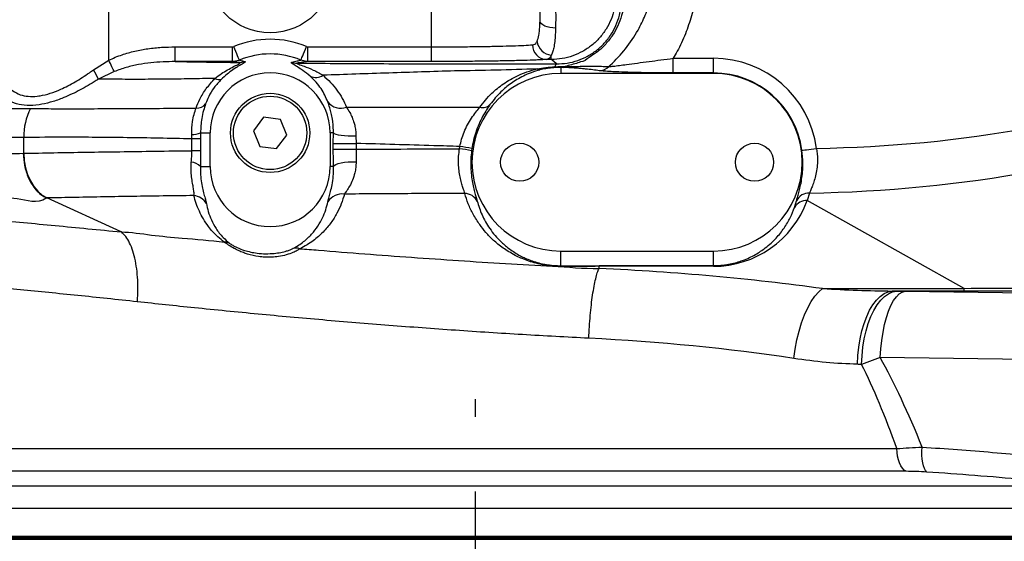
# Model space of a CAD drawing. Extents: x 0 to 8410, y 0 to 5940.
# Tile 14 of 210: x 1105 to 1441, y 2132 to 2310. Entities that reach past the tile are written whole.
import ezdxf

# ---------------------------------------------------------------- set-up
doc = ezdxf.new("R2010")
doc.units = 0
doc.header["$LTSCALE"] = 10
doc.linetypes.add('CENTERX2', pattern=[20.32, 12.7, -2.54, 2.54, -2.54])
doc.layers.get('0').update_dxf_attribs({"linetype": 'CONTINUOUS'})
doc.styles.add('SLDTEXTSTYLE0', font='TXT', dxfattribs={"width": 0.605})
doc.dimstyles.new('SLDDIMSTYLE2', dxfattribs={"dimtxt": 50, "dimasz": 50, "dimexe": 0, "dimexo": 0.0625, "dimgap": 12.5, "dimtad": 1, "dimdec": 0, "dimrnd": 1e-09, "dimzin": 12, "dimtxsty": 'SLDTEXTSTYLE0', "dimsah": 1, "dimcen": 0.09, "dimazin": 3, "dimtfac": 1, "dimtofl": 0, "dimtmove": 0, "dimatfit": 3, "dimtolj": 1, "dimtzin": 12})

# ---------------------------------------------------------------- blocks, each defined once
blk = doc.blocks.new('_D_3')
at = {"color": 7, "linetype": 'CONTINUOUS'}
for p, q in [((5417.89, 2801.35), (5417.89, 442.22)), ((1260.76, 1798.95), (1260.76, 442.22)), ((5417.89, 457.22), (1260.76, 457.22))]:
    blk.add_line(p, q, dxfattribs=at)
for points in [[(1260.76, 457.22), (1310.76, 449.72), (1310.76, 464.72)], [(5417.89, 457.22), (5367.89, 464.72), (5367.89, 449.72)]]:
    blk.add_solid(points, dxfattribs=at)
at = {"color": 7, "linetype": 'CONTINUOUS', "insert": (3262.94, 521.68), "char_height": 50, "attachment_point": 1, "style": 'SLDTEXTSTYLE0'}
blk.add_mtext('4157', dxfattribs=at)

msp = doc.modelspace()

# ---------------------------------------------------------------- linework, layer by layer
at = {"color": 8, "linetype": 'CONTINUOUS'}
for p, q in [((1135.76, 2296.16), (1135.76, 2371.05)), ((1245.76, 2300.68), (1245.76, 2371.05)), ((1282.69, 2309.43), (1282.69, 2371.05)), ((1158.44, 2300.68), (1177.97, 2300.68)), ((1177.97, 2295.68), (1177.97, 2300.68)), ((1203.55, 2295.68), (1203.55, 2300.68)), ((1203.55, 2300.68), (1245.76, 2300.68)), ((1245.76, 2295.68), (1245.76, 2300.68)), ((1286.54, 2296.38), (1286.54, 2297.91)), ((1130.54, 2292.84), (1135.76, 2296.16)), ((1180.08, 2295.37), (1177.97, 2295.68)), ((1245.76, 2295.68), (1203.55, 2295.68)), ((1286.54, 2296.38), (1284.82, 2296.38)), ((1328.07, 2291.79), (1328.07, 2296.78)), ((1328.07, 2296.78), (1341.76, 2296.78)), ((1341.76, 2291.79), (1341.76, 2296.78)), ((1137.65, 2292.25), (1132.28, 2289.71)), ((1289.76, 2293.67), (1289.76, 2291.61)), ((1290.53, 2293.65), (1289.76, 2293.67)), ((1290.27, 2293.97), (1291.22, 2294)), ((1341.76, 2291.79), (1328.07, 2291.79)), ((1341.76, 2291.79), (1341.76, 2291.61)), ((1164.07, 2269.32), (1164.04, 2270.8)), ((1167.07, 2271.35), (1170.32, 2271.35)), ((1167.07, 2271.35), (1167.08, 2269.32)), ((1212.3, 2271.35), (1211.2, 2271.35)), ((1212.27, 2267.77), (1212.3, 2271.35)), ((1106.82, 2264.4), (1106.82, 2269.8)), ((1167.08, 2269.32), (1164.07, 2269.32)), ((1164.07, 2265.28), (1164.07, 2269.32)), ((1167.08, 2269.32), (1167.08, 2265.28)), ((1212.27, 2265.77), (1212.27, 2267.77)), ((1212.27, 2267.77), (1220.02, 2267.77)), ((1220, 2270.38), (1220.02, 2267.77)), ((1220.02, 2267.77), (1220.02, 2265.77)), ((1167.08, 2265.28), (1164.07, 2265.28)), ((1212.27, 2265.77), (1220.02, 2265.77)), ((1220.02, 2265.77), (1220.02, 2261.47)), ((1255.26, 2265.95), (1255.37, 2266.74)), ((1259.46, 2265.99), (1259.37, 2265.3)), ((1167.01, 2259.85), (1170.32, 2259.85)), ((1212.35, 2259.85), (1211.2, 2259.85)), ((1374.52, 2250.86), (1373.73, 2248.3)), ((1140.06, 2237.59), (1114.65, 2249.17)), ((1369.37, 2245.97), (1370.05, 2248.21)), ((1427.12, 2218.26), (1373.73, 2248.3)), ((1140.07, 2237.58), (1140.06, 2237.59)), ((1289.76, 2226.08), (1289.76, 2231.09)), ((1341.76, 2226.11), (1341.76, 2231.09)), ((1289.76, 2226.08), (1302.78, 2226.11)), ((1302.78, 2226.11), (1341.76, 2226.11)), ((1302.78, 2226.11), (1302.78, 2225.87)), ((1302.78, 2225.14), (1302.78, 2225.87)), ((1341.76, 2225.87), (1302.78, 2225.87)), ((1341.76, 2226.11), (1341.76, 2225.87)), ((1378.96, 2218.26), (1427.12, 2218.26)), ((1427.12, 2217.45), (1402.69, 2217.45)), ((1404.19, 2217.42), (1407.09, 2217.38)), ((1407.09, 2217.38), (1478.84, 2216.46)), ((1427.12, 2217.45), (1427.12, 2218.26)), ((1398.58, 2194.79), (1392.24, 2192.44)), ((1470.33, 2193.87), (1398.58, 2194.79)), ((985.76, 2163.72), (1404.27, 2163.72)), ((1407.36, 2155.99), (979.83, 2155.99)), ((961.19, 2151), (1467.15, 2151)), ((1484.13, 2143.27), (955.26, 2143.27)), ((963.85, 2133.44), (1557.67, 2133.44)), ((1572.33, 2132.81), (949.18, 2132.81))]:
    msp.add_line(p, q, dxfattribs=at)
at = {"color": 7, "linetype": 'CONTINUOUS'}
for p, q in [((1341.76, 2291.61), (1289.76, 2291.61)), ((1188.55, 2276.69), (1185.04, 2272.1)), ((1194.27, 2275.93), (1188.55, 2276.69)), ((1196.48, 2270.6), (1194.27, 2275.93)), ((1170.32, 2259.85), (1170.32, 2271.35)), ((1185.04, 2272.1), (1187.25, 2266.77)), ((1211.2, 2271.35), (1211.2, 2259.85)), ((1192.97, 2266.02), (1196.48, 2270.6)), ((1187.25, 2266.77), (1192.97, 2266.02)), ((1289.76, 2231.09), (1341.76, 2231.09)), ((955.26, 2133.85), (1566.26, 2133.85)), ((950.06, 2132.85), (1571.46, 2132.85))]:
    msp.add_line(p, q, dxfattribs=at)
at = {"color": 7, "linetype": 'CENTERX2'}
msp.add_line((1260.76, 1818.95), (1260.76, 2180.61), dxfattribs=at)
at = {"color": 8, "linetype": 'CONTINUOUS', "flags": 128}
for points in [[(1287.98, 2307.11), (1287, 2307.16), (1286.04, 2307.29), (1285.15, 2307.5), (1284.35, 2307.79), (1283.69, 2308.14), (1283.18, 2308.54), (1282.84, 2308.98), (1282.69, 2309.43)], [(1158.44, 2295.68), (1158.44, 2295.8), (1158.44, 2296.1), (1158.44, 2296.57), (1158.44, 2297.19), (1158.44, 2297.94), (1158.44, 2298.8), (1158.44, 2299.72), (1158.44, 2300.68)], [(1180.3, 2296.17), (1180.23, 2296.32), (1180.1, 2296.63), (1179.92, 2297.08), (1179.67, 2297.65), (1179.39, 2298.33), (1179.07, 2299.09), (1178.72, 2299.91), (1178.36, 2300.76)], [(1201.22, 2296.17), (1201.29, 2296.32), (1201.41, 2296.63), (1201.6, 2297.08), (1201.84, 2297.65), (1202.13, 2298.33), (1202.45, 2299.09), (1202.8, 2299.91), (1203.16, 2300.76)], [(1137.65, 2292.25), (1137.49, 2292.57), (1137.3, 2292.96), (1137.09, 2293.41), (1136.85, 2293.9), (1136.59, 2294.43), (1136.32, 2294.99), (1136.04, 2295.57), (1135.76, 2296.16)], [(1177.97, 2295.68), (1167.97, 2295.68), (1158.44, 2295.68)], [(1288.36, 2294.87), (1288.16, 2295.04), (1286.77, 2296.19), (1286.54, 2296.38)], [(1212.3, 2271.35), (1212.56, 2271.13), (1213.1, 2270.92), (1213.9, 2270.74), (1214.91, 2270.58), (1216.08, 2270.46), (1217.37, 2270.38), (1218.69, 2270.36), (1220, 2270.38)], [(1106.82, 2264.4), (1106.99, 2261.89), (1107.42, 2259.44), (1108.13, 2257.12), (1109.07, 2254.98), (1110.24, 2253.07), (1111.6, 2251.44), (1113.11, 2250.13), (1114.75, 2249.17)], [(1371.92, 2265.42), (1372.06, 2265.44), (1372.37, 2265.48), (1372.84, 2265.55), (1373.46, 2265.63), (1374.2, 2265.73), (1375.03, 2265.84), (1375.93, 2265.96), (1376.87, 2266.09)], [(1212.35, 2259.85), (1212.6, 2260.22), (1213.14, 2260.56), (1213.93, 2260.87), (1214.94, 2261.13), (1216.11, 2261.33), (1217.39, 2261.45), (1218.72, 2261.5), (1220.02, 2261.47)], [(1369.11, 2194.47), (1369.57, 2197.65), (1370.17, 2200.77), (1370.93, 2203.79), (1371.81, 2206.66), (1372.81, 2209.33), (1373.92, 2211.75), (1375.1, 2213.89), (1376.35, 2215.7), (1377.65, 2217.17), (1378.96, 2218.26)], [(1390.86, 2192.47), (1390.99, 2195.42), (1391.28, 2198.33), (1391.73, 2201.16), (1392.33, 2203.87), (1393.08, 2206.42), (1393.97, 2208.78), (1394.97, 2210.9), (1396.09, 2212.77), (1397.29, 2214.35), (1398.57, 2215.62), (1399.91, 2216.57), (1401.29, 2217.19), (1402.69, 2217.45)], [(1392.24, 2192.44), (1392.37, 2195.39), (1392.66, 2198.31), (1393.12, 2201.14), (1393.73, 2203.85), (1394.48, 2206.39), (1395.37, 2208.75), (1396.39, 2210.87), (1397.52, 2212.74), (1398.74, 2214.32), (1400.03, 2215.6), (1401.39, 2216.55), (1402.78, 2217.16), (1404.19, 2217.42)], [(1398.58, 2194.79), (1398.77, 2197.75), (1399.09, 2200.64), (1399.52, 2203.41), (1400.06, 2206.02), (1400.69, 2208.44), (1401.43, 2210.62), (1402.24, 2212.54), (1403.12, 2214.17), (1404.07, 2215.48), (1405.05, 2216.46), (1406.06, 2217.1), (1407.09, 2217.38)], [(1407.36, 2155.99), (1406.72, 2156.43), (1406.12, 2157.07), (1405.59, 2157.88), (1405.13, 2158.85), (1404.76, 2159.95), (1404.49, 2161.15), (1404.32, 2162.42), (1404.27, 2163.72)], [(1414.47, 2155.76), (1414.03, 2156.23), (1413.65, 2156.93), (1413.32, 2157.83), (1413.06, 2158.91), (1412.89, 2160.13), (1412.8, 2161.45), (1412.79, 2162.84), (1412.87, 2164.25)]]:
    msp.add_lwpolyline(points, dxfattribs=at)
at = {"color": 8, "linetype": 'CONTINUOUS'}
msp.add_circle((1190.76, 2327.05), 21.57, dxfattribs=at)
at = {"color": 7, "linetype": 'CONTINUOUS'}
for centre, radius in [((1190.76, 2271.35), 13.5), ((1190.76, 2271.35), 12.5), ((1275.76, 2261.35), 6.5), ((1355.76, 2261.35), 6.5)]:
    msp.add_circle(centre, radius, dxfattribs=at)
at = {"color": 8, "linetype": 'CONTINUOUS'}
for centre, radius, start, end in [((1190.76, 2271.35), 31.92, 67.1427, 112.8573), ((1285.06, 2301.26), 4.89, 178.6513, 267.2176), ((1286.96, 2303.21), 5.32, 187.4236, 265.4645), ((1190.76, 2271.35), 26.93, 67.1427, 112.8573), ((1180.05, 2301.19), 5.82, 270.2962, 290.4419), ((1199.86, 2300.92), 5.76, 252.0683, 269.6669), ((1289.18, 2293.71), 1.42, 125.3139, 172.435), ((1341.76, 2261.35), 35.43, 7.6841, 90), ((1107.82, 2278.17), 27.05, 25.2452, 32.8558), ((1206.29, 2294.79), 4.52, 244.8576, 303.4172), ((1282.65, 2294.13), 1.33, 225.7313, 270.9291), ((1288.35, 2293.98), 0.584, 188.3018, 217.7261), ((1289.58, 2294.55), 0.9, 281.6081, 320.3922), ((1290.34, 2294.87), 1.24, 278.6486, 315.1889), ((1302.83, 2297.1), 4.54, 271.7677, 316.3781), ((1341.76, 2261.35), 30.43, 7.6841, 90), ((1173.4, 2292.01), 2.51, 235.5268, 286.0804), ((1165.78, 2283.62), 3.81, 266.2654, 322.2387), ((1214.77, 2285.29), 5.53, 217.9562, 291.192), ((1263.03, 2283.83), 3.85, 257.5263, 315.0382), ((1127.48, 2270.12), 20.66, 152.5709, 180.8801), ((1164.23, 2278.31), 7.51, 268.5441, 292.1778), ((1249.62, 2216.53), 49.73, 78.694, 83.4801), ((1249.7, 2224.54), 42.58, 76.7407, 82.3381), ((1163.84, 2257.21), 4.12, 39.8566, 89.1547), ((1215.33, 2244.62), 5.92, 82.9384, 146.4211), ((1257, 2245.89), 4.82, 26.8319, 89.7087), ((1374.36, 2246.03), 4.83, 88.0123, 153.1495), ((1164.09, 2244.17), 5.86, 31.9872, 83.267), ((1373.49, 2243.49), 4.81, 87.1478, 149.0314), ((1174.98, 2229.47), 4.69, 65.2936, 87.9964), ((1199.61, 2227.01), 5.05, 74.9797, 102.6902), ((1289.38, 2225.79), 0.476, 6.527, 37.3318)]:
    msp.add_arc(centre, radius, start, end, dxfattribs=at)
at = {"color": 7, "linetype": 'CONTINUOUS'}
for centre, radius, start, end in [((1190.76, 2271.35), 20.44, 0, 180), ((1289.76, 2261.35), 30.26, 90, 270), ((1341.76, 2261.35), 30.26, 270, 90), ((1190.76, 2259.85), 20.44, 180, 0)]:
    msp.add_arc(centre, radius, start, end, dxfattribs=at)
at = {"color": 8, "linetype": 'CONTINUOUS'}
for centre, major_axis, ratio, start_param, end_param in [((1301.65, 2669.52), (-400.64, 225.37), 0.835361, 2.180821, 2.519525), ((1301.65, 2669.52), (412.29, -231.92), 0.845581, 5.316667, 5.661118), ((1341.76, 2260.49), (0, 34.62), 0.986718, 3.141593, 4.352467), ((1260.76, 2129.31), (300, 0), 0.322622, 1.165801, 1.430266), ((1260.76, 2208.22), (300, 0), 0.034921, 1.072291, 1.077982), ((2161.93, 2185.59), (862.31, -26.54), 0.022276, 2.416095, 2.591542), ((2161.93, 2168.6), (854.6, -42.04), 0.029113, 2.43172, 2.607168), ((1260.76, 2105.51), (275, 0), 0.351952, 1.165801, 1.430265), ((1247.14, -1038.67), (108.62, 3271.39), 0.090383, 6.081211, 6.133731), ((1260.76, 2183.24), (275, 0), 0.038095, 1.072291, 1.077982), ((1260.76, -1042.5), (94.65, 3271.39), 0.078927, 6.085517, 6.136029)]:
    msp.add_ellipse(centre, major_axis=major_axis, ratio=ratio, start_param=start_param, end_param=end_param, dxfattribs=at)
for points, knots in [([(1306.12, 2293.96), (1306.29, 2294.12), (1308.35, 2295.98), (1311.96, 2299.94), (1315.89, 2305.75), (1318.65, 2311.47), (1320.6, 2316.83), (1322.28, 2322.3), (1326.86, 2337.09), (1335.01, 2361.02), (1343.38, 2385.46), (1348.05, 2398.82), (1348.86, 2401.13)], [0, 0, 0, 0, 0.006037, 0.071565, 0.13713, 0.186113, 0.23527, 0.284636, 0.333904, 0.635283, 0.936669, 1, 1, 1, 1]), ([(1360.86, 2400.54), (1356.94, 2387.77), (1349.11, 2362.23), (1340.19, 2332.49), (1334.98, 2313.33), (1332.32, 2305.05), (1330.09, 2300.25), (1328.53, 2297.57), (1328.07, 2296.78)], [0, 0, 0, 0, 0.3678085, 0.7356556, 0.8548244, 0.9144945, 0.9747759, 1, 1, 1, 1]), ([(1282.69, 2309.43), (1282.73, 2310.73), (1282.79, 2313.09), (1282.79, 2315.66), (1282.8, 2316.81)], [0, 0, 0, 0, 0.549469, 1, 1, 1, 1]), ([(1308.33, 2315.43), (1308.23, 2314.8), (1307.93, 2312.95), (1306.96, 2309.98), (1305.27, 2306.67), (1303.03, 2303.69), (1300.34, 2301.12), (1297.24, 2299.05), (1293.85, 2297.53), (1290.25, 2296.57), (1287.77, 2296.44), (1286.54, 2296.38)], [0, 0, 0, 0, 0.060731, 0.178085, 0.29544, 0.412844, 0.530249, 0.647702, 0.765156, 0.882578, 1, 1, 1, 1]), ([(1287.79, 2316.81), (1287.86, 2316.07), (1287.99, 2314.59), (1288.02, 2312.19), (1288.03, 2309.66), (1287.99, 2307.97), (1287.98, 2307.11)], [0, 0, 0, 0, 0.2205647, 0.4444113, 0.7195088, 1, 1, 1, 1]), ([(1311.16, 2314.3), (1310.97, 2313.3), (1310.54, 2311.1), (1309.27, 2307.87), (1307.47, 2304.58), (1305.13, 2301.61), (1302.45, 2299), (1299.48, 2297.23), (1297.58, 2295.57), (1296.45, 2295.57), (1296.45, 2295.57)], [0, 0, 0, 0, 0.122873, 0.270684, 0.418522, 0.5725, 0.726404, 0.863224, 0.999998, 1, 1, 1, 1]), ([(1288.36, 2294.87), (1289.55, 2294.93), (1291.98, 2295.03), (1295.53, 2295.95), (1298.9, 2297.4), (1301.96, 2299.39), (1304.68, 2301.89), (1306.93, 2304.78), (1308.63, 2308), (1309.71, 2311.09), (1310.04, 2313.1), (1310.18, 2313.91)], [0, 0, 0, 0, 0.113984, 0.231644, 0.345071, 0.461857, 0.575893, 0.693159, 0.806104, 0.922185, 1, 1, 1, 1]), ([(1281.68, 2302.52), (1281.93, 2303.19), (1282.31, 2304.22), (1282.54, 2306.34), (1282.64, 2307.96), (1282.68, 2309.04), (1282.69, 2309.43)], [0, 0, 0, 0, 0.4021828, 0.6315226, 0.8669036, 1, 1, 1, 1]), ([(1287.98, 2307.11), (1287.96, 2306.59), (1287.92, 2305.15), (1287.79, 2302.98), (1287.51, 2300.85), (1287.11, 2299.11), (1286.73, 2298.31), (1286.54, 2297.91)], [0, 0, 0, 0, 0.128222, 0.35444, 0.586715, 0.790986, 1, 1, 1, 1]), ([(1245.76, 2300.68), (1247.81, 2300.68), (1251.97, 2300.69), (1258.01, 2300.74), (1263.75, 2300.81), (1268.93, 2300.92), (1273.49, 2301.05), (1277.42, 2301.2), (1279.23, 2301.32), (1280.17, 2301.38)], [0, 0, 0, 0, 0.139139, 0.282314, 0.421455, 0.564631, 0.7038, 0.847001, 1, 1, 1, 1]), ([(1280.17, 2301.38), (1280.43, 2301.43), (1280.95, 2301.55), (1281.41, 2302.04), (1281.63, 2302.44), (1281.68, 2302.52)], [0, 0, 0, 0, 0.427682, 0.87009, 1, 1, 1, 1]), ([(1135.76, 2296.16), (1137.26, 2296.81), (1140.15, 2298.06), (1144.66, 2299.28), (1149.16, 2300.11), (1153.77, 2300.6), (1156.88, 2300.65), (1158.44, 2300.68)], [0, 0, 0, 0, 0.2104251, 0.4042192, 0.5996915, 0.7993215, 1, 1, 1, 1]), ([(1177.97, 2300.68), (1178.08, 2300.69), (1178.22, 2300.7), (1178.34, 2300.75), (1178.36, 2300.76)], [0, 0, 0, 0, 0.8473513, 1, 1, 1, 1]), ([(1203.16, 2300.76), (1203.27, 2300.73), (1203.4, 2300.68), (1203.53, 2300.68), (1203.55, 2300.68)], [0, 0, 0, 0, 0.842792, 1, 1, 1, 1]), ([(1286.54, 2297.91), (1286.48, 2297.79), (1286.24, 2297.28), (1285.72, 2296.61), (1285.12, 2296.46), (1284.82, 2296.38)], [0, 0, 0, 0, 0.129567, 0.558853, 1, 1, 1, 1]), ([(1158.44, 2295.68), (1155.66, 2295.62), (1151.45, 2295.52), (1145.9, 2294.67), (1141.71, 2293.74), (1139.01, 2292.75), (1137.65, 2292.25)], [0, 0, 0, 0, 0.3939878, 0.5938533, 0.7949419, 1, 1, 1, 1]), ([(1158.44, 2295.68), (1161.94, 2295.63), (1168.95, 2295.51), (1176.37, 2295.41), (1180.08, 2295.37)], [0, 0, 0, 0, 0.498914, 1, 1, 1, 1]), ([(1171.98, 2289.94), (1172.69, 2290.49), (1174.09, 2291.57), (1176.25, 2292.88), (1177.99, 2293.79), (1179.24, 2294.4), (1180.04, 2294.8), (1180.44, 2295.06), (1180.57, 2295.29), (1180.29, 2295.33), (1180.08, 2295.37)], [0, 0, 0, 0, 0.1837531, 0.3572651, 0.5341411, 0.619253, 0.7070252, 0.8017358, 0.8491253, 1, 1, 1, 1]), ([(1182.09, 2295.73), (1182.19, 2295.68), (1182.39, 2295.57), (1181.63, 2295.03), (1180.03, 2294.14), (1178.07, 2292.9), (1176.05, 2291.43), (1174.75, 2290.21), (1174.09, 2289.6)], [0, 0, 0, 0, 0.1607897, 0.3198195, 0.5010939, 0.6670878, 0.8333717, 1, 1, 1, 1]), ([(1180.3, 2296.17), (1180.18, 2296.13), (1179.45, 2295.82), (1178.65, 2295.75), (1177.97, 2295.68)], [0, 0, 0, 0, 0.152896, 1, 1, 1, 1]), ([(1180.3, 2296.17), (1180.64, 2296.08), (1181.21, 2295.94), (1181.84, 2295.79), (1182.09, 2295.73)], [0, 0, 0, 0, 0.604402, 1, 1, 1, 1]), ([(1204.37, 2290.69), (1203.52, 2291.39), (1201.81, 2292.78), (1199.69, 2294.09), (1198.31, 2294.91), (1197.84, 2295.32), (1198.02, 2295.4), (1198.09, 2295.43)], [0, 0, 0, 0, 0.276226, 0.552315, 0.760264, 0.913927, 1, 1, 1, 1]), ([(1198.09, 2295.43), (1198.75, 2295.58), (1199.88, 2295.83), (1200.83, 2296.07), (1201.22, 2296.17)], [0, 0, 0, 0, 0.588611, 1, 1, 1, 1]), ([(1199.83, 2295.16), (1199.8, 2295.13), (1199.71, 2295.07), (1200.59, 2294.72), (1202.55, 2294.01), (1205.44, 2292.86), (1207.66, 2291.63), (1208.78, 2291.01)], [0, 0, 0, 0, 0.072727, 0.211441, 0.416647, 0.706198, 1, 1, 1, 1]), ([(1203.55, 2295.68), (1202.99, 2295.6), (1201.87, 2295.42), (1200.51, 2295.24), (1199.83, 2295.16)], [0, 0, 0, 0, 0.499876, 1, 1, 1, 1]), ([(1199.83, 2295.16), (1204.13, 2295.12), (1212.77, 2295.05), (1226.16, 2294.97), (1237.55, 2294.93), (1246.81, 2294.91), (1257.22, 2294.91), (1268.2, 2294.9), (1279.73, 2294.89), (1285.48, 2294.88), (1288.36, 2294.87)], [0, 0, 0, 0, 0.1510724, 0.3030365, 0.4578449, 0.5356997, 0.6136813, 0.8067717, 0.9033172, 1, 1, 1, 1]), ([(1203.55, 2295.68), (1203.43, 2295.69), (1202.63, 2295.7), (1201.87, 2295.96), (1201.22, 2296.17)], [0, 0, 0, 0, 0.15702, 1, 1, 1, 1]), ([(1284.82, 2296.38), (1284.32, 2296.35), (1283.32, 2296.29), (1280.88, 2296.17), (1277.27, 2296.05), (1272.12, 2295.92), (1266.21, 2295.82), (1259.73, 2295.74), (1252.84, 2295.69), (1248.12, 2295.69), (1245.76, 2295.68)], [0, 0, 0, 0, 0.076567, 0.153133, 0.294292, 0.43545, 0.576588, 0.717724, 0.858862, 1, 1, 1, 1]), ([(1296.45, 2295.57), (1296.45, 2295.57), (1296.18, 2295.43), (1294.45, 2294.83), (1292.69, 2294.38), (1291.22, 2294)], [0, 0, 0, 0, 0.000012, 0.163455, 1, 1, 1, 1]), ([(1306.12, 2293.96), (1306.61, 2294), (1307.62, 2294.09), (1309.74, 2294.35), (1312.45, 2294.72), (1315.83, 2295.18), (1319.77, 2295.7), (1323.88, 2296.24), (1326.66, 2296.6), (1328.07, 2296.78)], [0, 0, 0, 0, 0.109115, 0.224242, 0.342, 0.506809, 0.675178, 0.83584, 1, 1, 1, 1]), ([(1098.83, 2294.07), (1099.02, 2292.89), (1099.39, 2290.53), (1100.91, 2287.71), (1103.01, 2285.61), (1105.43, 2284.32), (1108.27, 2283.73), (1110.66, 2283.76), (1113.18, 2284.11), (1115.84, 2284.77), (1119.85, 2286.31), (1124.35, 2288.66), (1128.06, 2291.05), (1130.09, 2292.52), (1130.54, 2292.84)], [0, 0, 0, 0, 0.1180458, 0.2359306, 0.3267878, 0.4174995, 0.4960354, 0.5745428, 0.5987286, 0.6769902, 0.7553249, 0.8623102, 0.9694913, 1, 1, 1, 1]), ([(1281.73, 2293.18), (1277.04, 2293.01), (1267.66, 2292.68), (1254.53, 2292.53), (1242.37, 2292.14), (1231.14, 2291.76), (1219.91, 2291.39), (1212.49, 2291.14), (1208.78, 2291.01)], [0, 0, 0, 0, 0.19221, 0.384537, 0.537425, 0.690243, 0.845122, 1, 1, 1, 1]), ([(1208.78, 2291.01), (1209.66, 2290.21), (1211.42, 2288.6), (1213.56, 2285.94), (1215.39, 2283.13), (1216.31, 2281.14), (1216.77, 2280.14)], [0, 0, 0, 0, 0.245281, 0.492685, 0.745595, 1, 1, 1, 1]), ([(1262.2, 2280.08), (1262.81, 2280.9), (1264.05, 2282.55), (1266.62, 2285.27), (1269.45, 2287.61), (1272.55, 2289.58), (1275.2, 2290.97), (1278.2, 2292.23), (1280.54, 2292.86), (1281.73, 2293.18)], [0, 0, 0, 0, 0.149374, 0.299406, 0.523735, 0.638644, 0.753513, 0.875402, 1, 1, 1, 1]), ([(1282.68, 2292.8), (1281.66, 2292.51), (1279.61, 2291.92), (1276.22, 2290.42), (1272.65, 2288.25), (1268.85, 2285.07), (1266.87, 2282.55), (1265.75, 2281.12)], [0, 0, 0, 0, 0.118693, 0.240334, 0.464899, 0.694914, 1, 1, 1, 1]), ([(1281.73, 2293.18), (1282.7, 2293.35), (1284.66, 2293.69), (1286.73, 2293.83), (1287.77, 2293.9)], [0, 0, 0, 0, 0.495339, 1, 1, 1, 1]), ([(1287.89, 2293.63), (1287.17, 2293.56), (1285.69, 2293.43), (1283.99, 2293.12), (1283, 2292.88), (1282.68, 2292.8)], [0, 0, 0, 0, 0.39328, 0.802622, 1, 1, 1, 1]), ([(1287.77, 2293.9), (1287.94, 2293.91), (1288.78, 2293.94), (1289.6, 2293.96), (1290.27, 2293.97)], [0, 0, 0, 0, 0.195042, 1, 1, 1, 1]), ([(1289.76, 2293.67), (1289.27, 2293.67), (1288.65, 2293.67), (1288.02, 2293.63), (1287.89, 2293.63)], [0, 0, 0, 0, 0.79668, 1, 1, 1, 1]), ([(1302.97, 2292.56), (1301.46, 2292.75), (1299.52, 2292.99), (1296.75, 2293.28), (1295.28, 2293.4), (1293.85, 2293.51), (1292.44, 2293.59), (1291.2, 2293.63), (1290.53, 2293.65)], [0, 0, 0, 0, 0.478349, 0.611402, 0.744329, 0.82504, 0.905559, 1, 1, 1, 1]), ([(1291.22, 2294), (1292.08, 2294), (1293.63, 2294.01), (1295.47, 2294.03), (1296.63, 2294.06), (1297.05, 2294.06), (1297.05, 2294.06)], [0, 0, 0, 0, 0.3776604, 0.686016, 0.9999907, 1, 1, 1, 1]), ([(1297.05, 2294.06), (1297.05, 2294.06), (1297.69, 2294.06), (1299.11, 2294.1), (1301.26, 2294.11), (1303.63, 2294.07), (1305.29, 2294), (1306.12, 2293.96)], [0, 0, 0, 0, 0.000004, 0.179197, 0.3605, 0.679807, 1, 1, 1, 1]), ([(1328.07, 2291.79), (1326.41, 2291.79), (1323.08, 2291.8), (1318.23, 2291.87), (1313.63, 2291.97), (1309.81, 2292.1), (1306.82, 2292.25), (1304.53, 2292.39), (1303.49, 2292.5), (1302.97, 2292.56)], [0, 0, 0, 0, 0.162399, 0.324848, 0.48891, 0.652892, 0.769423, 0.8858, 1, 1, 1, 1]), ([(1132.28, 2289.71), (1131.78, 2289.38), (1129.49, 2287.92), (1125.33, 2285.55), (1120.29, 2283.21), (1115.82, 2281.69), (1111.76, 2280.79), (1107.85, 2280.57), (1104.31, 2281.13), (1101.45, 2282.43), (1099.1, 2284.45), (1097.38, 2287.19), (1096.97, 2289.51), (1096.76, 2290.66)], [0, 0, 0, 0, 0.029935, 0.136406, 0.242725, 0.322094, 0.401412, 0.493836, 0.586286, 0.677432, 0.768679, 0.884276, 1, 1, 1, 1]), ([(1171.98, 2289.94), (1169.15, 2289.88), (1163.47, 2289.76), (1155.22, 2289.65), (1147.17, 2289.6), (1139.48, 2289.61), (1134.64, 2289.67), (1132.28, 2289.71)], [0, 0, 0, 0, 0.200404, 0.40136, 0.604001, 0.807203, 1, 1, 1, 1]), ([(1165.53, 2279.82), (1165.94, 2280.83), (1166.84, 2283.06), (1168.89, 2286.53), (1170.94, 2288.79), (1171.98, 2289.94)], [0, 0, 0, 0, 0.287754, 0.638499, 1, 1, 1, 1]), ([(1174.09, 2289.6), (1173.25, 2288.67), (1171.53, 2286.79), (1169.85, 2283.94), (1169.12, 2282.11), (1168.79, 2281.29)], [0, 0, 0, 0, 0.347787, 0.7082842, 1, 1, 1, 1]), ([(1210.41, 2281.89), (1209.73, 2283.43), (1208.7, 2285.75), (1206.51, 2288.65), (1205.09, 2290.01), (1204.37, 2290.69)], [0, 0, 0, 0, 0.494294, 0.746201, 1, 1, 1, 1]), ([(1168.79, 2281.29), (1168.53, 2280.53), (1168.02, 2279), (1167.45, 2276.45), (1167.11, 2273.87), (1167.08, 2272.2), (1167.07, 2271.35)], [0, 0, 0, 0, 0.2719971, 0.5527534, 0.773485, 1, 1, 1, 1]), ([(1212.3, 2271.35), (1212.3, 2272.05), (1212.29, 2273.49), (1212.13, 2275.01), (1211.9, 2276.58), (1211.58, 2278.15), (1211.03, 2280.15), (1210.64, 2281.26), (1210.41, 2281.89)], [0, 0, 0, 0, 0.1534156, 0.3126825, 0.3645679, 0.5552752, 0.7502944, 1, 1, 1, 1]), ([(1265.75, 2281.12), (1265.34, 2280.53), (1264.52, 2279.34), (1263.17, 2277.06), (1261.88, 2274.44), (1260.82, 2271.68), (1259.97, 2268.82), (1259.64, 2266.94), (1259.46, 2265.99)], [0, 0, 0, 0, 0.177538, 0.36029, 0.529834, 0.704946, 0.850091, 1, 1, 1, 1]), ([(1055.73, 2280.2), (1059.52, 2280.19), (1067.1, 2280.17), (1077.73, 2280.02), (1086.79, 2279.87), (1093.93, 2279.77), (1101.35, 2279.7), (1106.54, 2279.66), (1109.14, 2279.64)], [0, 0, 0, 0, 0.247599, 0.496031, 0.621729, 0.747426, 0.873713, 1, 1, 1, 1]), ([(1109.14, 2279.64), (1111.45, 2279.63), (1116.08, 2279.61), (1124.11, 2279.6), (1133.22, 2279.62), (1143.58, 2279.66), (1154.32, 2279.73), (1161.79, 2279.79), (1165.53, 2279.82)], [0, 0, 0, 0, 0.137187, 0.274591, 0.454964, 0.635337, 0.817668, 1, 1, 1, 1]), ([(1164.04, 2270.8), (1164.08, 2272.3), (1164.14, 2274.68), (1164.83, 2277.68), (1165.29, 2279.1), (1165.53, 2279.82)], [0, 0, 0, 0, 0.457885, 0.725081, 1, 1, 1, 1]), ([(1216.77, 2280.14), (1221.97, 2280.15), (1232.38, 2280.17), (1247.57, 2280.16), (1257.56, 2280.1), (1262.2, 2280.08)], [0, 0, 0, 0, 0.348112, 0.69745, 1, 1, 1, 1]), ([(1216.77, 2280.14), (1217.14, 2279.56), (1217.81, 2278.53), (1218.7, 2276.69), (1219.34, 2274.93), (1219.77, 2273.12), (1219.97, 2271.64), (1219.99, 2270.7), (1220, 2270.38)], [0, 0, 0, 0, 0.243239, 0.433507, 0.627572, 0.772979, 0.922114, 1, 1, 1, 1]), ([(1255.37, 2266.74), (1255.56, 2267.56), (1255.93, 2269.23), (1256.82, 2271.72), (1257.98, 2274.17), (1259.36, 2276.44), (1260.83, 2278.47), (1261.74, 2279.54), (1262.2, 2280.08)], [0, 0, 0, 0, 0.148687, 0.301658, 0.473444, 0.650294, 0.822771, 1, 1, 1, 1]), ([(1106.82, 2269.8), (1101.52, 2269.71), (1090.89, 2269.54), (1076.05, 2268.89), (1061.97, 2268.1), (1053.41, 2267.53), (1049.13, 2267.24)], [0, 0, 0, 0, 0.248103, 0.496973, 0.748111, 1, 1, 1, 1]), ([(1164.07, 2269.32), (1160.33, 2269.4), (1152.84, 2269.56), (1141.97, 2269.73), (1131.4, 2269.84), (1119.5, 2269.89), (1111.56, 2269.84), (1106.82, 2269.8)], [0, 0, 0, 0, 0.181104, 0.362603, 0.545313, 0.728432, 1, 1, 1, 1]), ([(1255.37, 2266.74), (1252.42, 2266.83), (1244.99, 2267.03), (1233.16, 2267.38), (1224.41, 2267.64), (1220.02, 2267.77)], [0, 0, 0, 0, 0.247504, 0.623303, 1, 1, 1, 1]), ([(1044.89, 2262.46), (1048.01, 2262.58), (1054.25, 2262.83), (1064.38, 2263.18), (1075.07, 2263.53), (1085.77, 2263.84), (1096.3, 2264.13), (1103.22, 2264.31), (1106.68, 2264.4)], [0, 0, 0, 0, 0.175108, 0.350215, 0.526526, 0.702836, 0.851327, 1, 1, 1, 1]), ([(1106.68, 2264.4), (1106.69, 2264.4), (1106.74, 2264.4), (1106.79, 2264.4), (1106.82, 2264.4)], [0, 0, 0, 0, 0.263347, 1, 1, 1, 1]), ([(1106.68, 2264.4), (1106.77, 2263.02), (1106.9, 2260.87), (1107.63, 2258.07), (1108.44, 2255.89), (1109.55, 2253.8), (1110.97, 2251.89), (1112.67, 2250.24), (1113.98, 2249.53), (1114.65, 2249.17)], [0, 0, 0, 0, 0.205093, 0.319007, 0.440353, 0.569128, 0.705329, 0.848954, 1, 1, 1, 1]), ([(1106.82, 2264.4), (1110.2, 2264.46), (1117.05, 2264.6), (1128, 2264.78), (1139.52, 2264.96), (1151.52, 2265.13), (1159.89, 2265.23), (1164.07, 2265.28)], [0, 0, 0, 0, 0.194348, 0.394414, 0.595011, 0.797231, 1, 1, 1, 1]), ([(1163.91, 2261.33), (1163.95, 2261.97), (1164.05, 2263.25), (1164.06, 2264.6), (1164.07, 2265.28)], [0, 0, 0, 0, 0.493069, 1, 1, 1, 1]), ([(1167.08, 2265.28), (1167.07, 2264.37), (1167.07, 2262.53), (1167.03, 2260.75), (1167.01, 2259.85)], [0, 0, 0, 0, 0.49431, 1, 1, 1, 1]), ([(1212.35, 2259.85), (1212.32, 2260.82), (1212.28, 2262.76), (1212.28, 2264.76), (1212.27, 2265.77)], [0, 0, 0, 0, 0.495147, 1, 1, 1, 1]), ([(1220.02, 2265.77), (1225.82, 2265.81), (1237.43, 2265.88), (1249.31, 2265.92), (1255.26, 2265.95)], [0, 0, 0, 0, 0.498951, 1, 1, 1, 1]), ([(1257.02, 2250.72), (1256.96, 2250.98), (1256.82, 2251.51), (1256.43, 2252.74), (1255.95, 2254.32), (1255.46, 2256.28), (1255.09, 2258.49), (1254.89, 2260.87), (1254.91, 2263.39), (1255.14, 2265.09), (1255.26, 2265.95)], [0, 0, 0, 0, 0.113291, 0.226632, 0.357483, 0.488357, 0.616096, 0.74379, 0.871899, 1, 1, 1, 1]), ([(1259.37, 2265.3), (1259.26, 2264.35), (1259.06, 2262.41), (1259.07, 2259.57), (1259.28, 2256.86), (1259.66, 2254.37), (1260.15, 2252.15), (1260.64, 2250.36), (1261.05, 2248.97), (1261.22, 2248.37), (1261.3, 2248.07)], [0, 0, 0, 0, 0.118918, 0.242246, 0.364948, 0.491565, 0.623347, 0.758729, 0.878214, 1, 1, 1, 1]), ([(1370.05, 2248.21), (1370.15, 2248.57), (1370.35, 2249.3), (1370.84, 2250.95), (1371.36, 2252.99), (1371.82, 2255.37), (1372.15, 2258.11), (1372.3, 2261.46), (1372.06, 2263.98), (1371.92, 2265.42)], [0, 0, 0, 0, 0.1408155, 0.2851415, 0.4193339, 0.5571175, 0.6868981, 0.8217515, 1, 1, 1, 1]), ([(1376.87, 2266.09), (1377.02, 2264.82), (1377.29, 2262.63), (1377.09, 2259.65), (1376.7, 2257.24), (1376.13, 2255.11), (1375.51, 2253.31), (1374.92, 2251.84), (1374.65, 2251.18), (1374.52, 2250.86)], [0, 0, 0, 0, 0.1882496, 0.3245955, 0.46108, 0.595844, 0.730651, 0.8653808, 1, 1, 1, 1]), ([(1164.77, 2249.99), (1164.81, 2250.28), (1164.89, 2250.87), (1164.66, 2252.31), (1164.31, 2254.14), (1163.98, 2256.28), (1163.78, 2258.7), (1163.86, 2260.45), (1163.91, 2261.33)], [0, 0, 0, 0, 0.168902, 0.343978, 0.505911, 0.672952, 0.834182, 1, 1, 1, 1]), ([(1220.02, 2261.47), (1220, 2260.82), (1219.96, 2259.5), (1219.54, 2257.37), (1218.82, 2255.18), (1217.84, 2253.18), (1216.83, 2251.56), (1216.32, 2250.85), (1216.06, 2250.5)], [0, 0, 0, 0, 0.116275, 0.236869, 0.422591, 0.615804, 0.805555, 1, 1, 1, 1]), ([(1167.01, 2259.85), (1167, 2258.89), (1167, 2256.93), (1167.34, 2254.28), (1167.82, 2251.91), (1168.36, 2249.9), (1168.84, 2248.29), (1168.98, 2247.62), (1169.06, 2247.28)], [0, 0, 0, 0, 0.152108, 0.309451, 0.472751, 0.640838, 0.818144, 1, 1, 1, 1]), ([(1210.4, 2247.89), (1210.49, 2248.27), (1210.68, 2249.04), (1211.2, 2250.8), (1211.74, 2253), (1212.15, 2255.34), (1212.36, 2257.68), (1212.35, 2259.12), (1212.35, 2259.85)], [0, 0, 0, 0, 0.198502, 0.401016, 0.585393, 0.775407, 0.885991, 1, 1, 1, 1]), ([(1257.02, 2250.72), (1253.57, 2250.7), (1246.65, 2250.68), (1236.37, 2250.63), (1226.15, 2250.57), (1219.43, 2250.52), (1216.06, 2250.5)], [0, 0, 0, 0, 0.249033, 0.498449, 0.749029, 1, 1, 1, 1]), ([(1289.85, 2225.85), (1288.99, 2225.86), (1287.46, 2225.89), (1285.33, 2226.12), (1283.08, 2226.48), (1280.66, 2227.06), (1278.24, 2227.84), (1276.11, 2228.7), (1273.22, 2230.1), (1269.94, 2232.1), (1266.72, 2234.72), (1264.2, 2237.39), (1261.91, 2240.36), (1259.85, 2243.62), (1258.16, 2247.17), (1257.4, 2249.54), (1257.02, 2250.72)], [0, 0, 0, 0, 0.028635, 0.050987, 0.073366, 0.110769, 0.148285, 0.185416, 0.222574, 0.319751, 0.417434, 0.515574, 0.613376, 0.742204, 0.871122, 1, 1, 1, 1]), ([(1114.65, 2249.17), (1114.65, 2249.17), (1111.19, 2246.86), (1104.6, 2249.92), (1093.64, 2248.2), (1082.05, 2248.36), (1069.99, 2247.8), (1058.61, 2247.41), (1051.7, 2247.11), (1048.24, 2246.96)], [0, 0, 0, 0, 0.000001, 0.131987, 0.264135, 0.447228, 0.630322, 0.815161, 1, 1, 1, 1]), ([(1114.75, 2249.17), (1114.72, 2249.18), (1114.68, 2249.19), (1114.65, 2249.17), (1114.65, 2249.17)], [0, 0, 0, 0, 0.999438, 1, 1, 1, 1]), ([(1164.77, 2249.99), (1161.25, 2249.94), (1154.21, 2249.85), (1144, 2249.7), (1134.09, 2249.54), (1124.27, 2249.36), (1118, 2249.24), (1114.75, 2249.17)], [0, 0, 0, 0, 0.195963, 0.392344, 0.59, 0.788087, 1, 1, 1, 1]), ([(1175.15, 2234.16), (1174.39, 2234.75), (1172.86, 2235.94), (1171.17, 2237.69), (1169.49, 2239.73), (1167.93, 2242.05), (1166.57, 2244.68), (1165.49, 2247.33), (1165.01, 2249.1), (1164.77, 2249.99)], [0, 0, 0, 0, 0.107458, 0.21517, 0.322845, 0.488332, 0.653853, 0.826832, 1, 1, 1, 1]), ([(1169.06, 2247.28), (1169.24, 2246.36), (1169.61, 2244.52), (1170.67, 2241.67), (1171.97, 2239.23), (1173.41, 2237.23), (1174.8, 2235.57), (1176.18, 2234.38), (1176.94, 2233.73)], [0, 0, 0, 0, 0.215309, 0.430892, 0.647845, 0.756845, 0.865822, 1, 1, 1, 1]), ([(1198.5, 2231.94), (1199.18, 2232.31), (1200.52, 2233.06), (1202.73, 2234.68), (1205.01, 2236.85), (1207.11, 2239.59), (1208.65, 2242.38), (1209.77, 2245.15), (1210.19, 2246.98), (1210.4, 2247.89)], [0, 0, 0, 0, 0.083731, 0.167686, 0.336582, 0.507661, 0.679107, 0.839468, 1, 1, 1, 1]), ([(1216.06, 2250.5), (1215.74, 2249.39), (1215.08, 2247.19), (1213.56, 2243.92), (1211.55, 2240.68), (1208.91, 2237.52), (1206.1, 2235.03), (1203.39, 2233.16), (1201.74, 2232.32), (1200.92, 2231.89)], [0, 0, 0, 0, 0.159901, 0.320015, 0.488466, 0.657307, 0.828013, 0.913883, 1, 1, 1, 1]), ([(1261.3, 2248.07), (1261.78, 2246.53), (1262.74, 2243.43), (1264.93, 2239.53), (1267.3, 2236.41), (1269.49, 2234.07), (1271.77, 2232.12), (1274.02, 2230.58), (1275.8, 2229.54), (1277.64, 2228.64), (1279.49, 2227.88), (1281.62, 2227.17), (1283.73, 2226.66), (1285.75, 2226.33), (1287.63, 2226.12), (1289, 2226.1), (1289.76, 2226.08)], [0, 0, 0, 0, 0.196762, 0.394165, 0.491548, 0.589165, 0.688057, 0.737911, 0.787971, 0.824316, 0.860916, 0.896237, 0.932485, 0.95287, 0.973856, 1, 1, 1, 1]), ([(1047.04, 2245.93), (1050.73, 2245.63), (1057.25, 2245.12), (1067.17, 2244.3), (1076.5, 2243.51), (1086.17, 2242.67), (1096.25, 2241.76), (1106.7, 2240.8), (1117.53, 2239.78), (1128.63, 2238.71), (1136.26, 2237.96), (1140.07, 2237.58)], [0, 0, 0, 0, 0.1383893, 0.2441527, 0.3499163, 0.4564259, 0.5629358, 0.6717966, 0.7806574, 0.8903287, 1, 1, 1, 1]), ([(1341.76, 2226.11), (1342.61, 2226.13), (1344.04, 2226.17), (1345.93, 2226.4), (1347.78, 2226.72), (1349.75, 2227.21), (1351.96, 2227.93), (1354.08, 2228.83), (1356.79, 2230.24), (1359.23, 2231.91), (1361.45, 2233.79), (1363.71, 2236.05), (1365.96, 2238.94), (1368.01, 2242.44), (1368.91, 2244.79), (1369.37, 2245.97)], [0, 0, 0, 0, 0.031196, 0.052964, 0.075348, 0.1121, 0.149757, 0.202123, 0.25505, 0.363077, 0.441635, 0.520389, 0.67879, 0.83922, 1, 1, 1, 1]), ([(1140.06, 2237.59), (1140.06, 2237.59), (1143.31, 2237.59), (1150.38, 2236.38), (1161.96, 2235.44), (1170.34, 2234.63), (1175.15, 2234.16)], [0, 0, 0, 0, 0.000002, 0.298208, 0.59685, 1, 1, 1, 1]), ([(1145.5, 2213.79), (1145.52, 2213.99), (1145.69, 2216.14), (1145.76, 2219.67), (1145.46, 2224.15), (1144.89, 2227.81), (1144.04, 2231.11), (1142.95, 2233.87), (1141.62, 2236.14), (1140.59, 2237.09), (1140.07, 2237.58)], [0, 0, 0, 0, 0.019235, 0.203881, 0.334671, 0.469254, 0.600044, 0.734627, 0.865417, 1, 1, 1, 1]), ([(1200.92, 2231.89), (1200.61, 2231.68), (1199.99, 2231.26), (1198.43, 2230.5), (1196.34, 2229.75), (1193.88, 2229.2), (1191.38, 2228.94), (1189.07, 2228.94), (1186.28, 2229.21), (1183.79, 2229.78), (1181.53, 2230.56), (1179.98, 2231.21), (1178.22, 2232.09), (1176.43, 2233.18), (1175.58, 2233.82), (1175.15, 2234.16)], [0, 0, 0, 0, 0.078395, 0.156843, 0.25438, 0.351947, 0.427791, 0.503609, 0.5696, 0.682105, 0.726865, 0.780553, 0.834194, 0.91391, 1, 1, 1, 1]), ([(1176.94, 2233.73), (1177.26, 2233.51), (1177.86, 2233.08), (1179.65, 2232.15), (1181.82, 2231.33), (1184.16, 2230.71), (1186.61, 2230.29), (1189.33, 2230.11), (1192.04, 2230.24), (1194.43, 2230.6), (1196.24, 2231.05), (1197.63, 2231.53), (1198.21, 2231.8), (1198.5, 2231.94)], [0, 0, 0, 0, 0.076943, 0.148907, 0.250538, 0.329433, 0.411161, 0.52421, 0.641198, 0.741016, 0.84357, 0.920788, 1, 1, 1, 1]), ([(1200.92, 2231.89), (1203.01, 2231.72), (1210.32, 2231.11), (1222.98, 2230.11), (1238.92, 2228.93), (1254.92, 2227.85), (1270.92, 2226.8), (1286.93, 2226.04), (1297.44, 2225.14), (1302.78, 2225.14), (1302.78, 2225.14)], [0, 0, 0, 0, 0.062298, 0.218715, 0.375249, 0.531665, 0.687737, 0.843928, 0.999999, 1, 1, 1, 1]), ([(1302.78, 2225.87), (1299.44, 2225.87), (1295.13, 2225.87), (1290.83, 2225.85), (1289.85, 2225.85)], [0, 0, 0, 0, 0.773336, 1, 1, 1, 1]), ([(1299.28, 2201.35), (1299.35, 2202.66), (1299.48, 2205.29), (1299.79, 2209.13), (1300.16, 2212.78), (1300.6, 2216.14), (1301.1, 2219.14), (1301.64, 2221.69), (1302.2, 2223.77), (1302.59, 2224.68), (1302.78, 2225.14)], [0, 0, 0, 0, 0.125, 0.25, 0.375, 0.499999, 0.625, 0.749999, 0.874999, 1, 1, 1, 1]), ([(1145.5, 2213.79), (1142.07, 2214.15), (1135.2, 2214.89), (1125.15, 2215.93), (1115.29, 2216.93), (1105.65, 2217.88), (1096.21, 2218.79), (1086.99, 2219.66), (1078.02, 2220.48), (1069.07, 2221.27), (1060.18, 2222.03), (1054.45, 2222.5), (1051.58, 2222.74)], [0, 0, 0, 0, 0.09621, 0.19242, 0.289251, 0.386082, 0.483348, 0.582074, 0.681347, 0.780804, 0.890278, 1, 1, 1, 1]), ([(1378.96, 2218.26), (1382.93, 2218.06), (1390.86, 2217.64), (1398.75, 2217.52), (1402.69, 2217.45)], [0, 0, 0, 0, 0.499763, 1, 1, 1, 1]), ([(1299.28, 2201.35), (1295.53, 2201.54), (1288.02, 2201.92), (1276.68, 2202.58), (1265.29, 2203.29), (1253.89, 2204.05), (1242.53, 2204.86), (1231.21, 2205.72), (1219.92, 2206.62), (1208.7, 2207.57), (1197.59, 2208.56), (1186.6, 2209.57), (1175.71, 2210.63), (1165.21, 2211.68), (1155.12, 2212.74), (1148.71, 2213.44), (1145.5, 2213.79)], [0, 0, 0, 0, 0.071841, 0.143806, 0.216147, 0.288614, 0.360469, 0.432447, 0.504797, 0.577272, 0.64914, 0.72113, 0.793489, 0.865972, 0.932937, 1, 1, 1, 1]), ([(1390.86, 2192.47), (1387.29, 2192.62), (1380.13, 2192.93), (1372.79, 2193.95), (1369.11, 2194.47)], [0, 0, 0, 0, 0.498553, 1, 1, 1, 1]), ([(1404.27, 2163.72), (1405.64, 2163.84), (1408.4, 2164.08), (1411.38, 2164.19), (1412.87, 2164.25)], [0, 0, 0, 0, 0.497225, 1, 1, 1, 1]), ([(1412.87, 2164.25), (1420.88, 2163.7), (1436.89, 2162.59), (1452.85, 2160.95), (1460.83, 2160.13)], [0, 0, 0, 0, 0.499888, 1, 1, 1, 1]), ([(1414.47, 2155.76), (1413.25, 2155.82), (1410.8, 2155.96), (1408.51, 2155.98), (1407.36, 2155.99)], [0, 0, 0, 0, 0.49741, 1, 1, 1, 1]), ([(1462.15, 2151.64), (1457.18, 2152.16), (1441.31, 2153.83), (1425.39, 2154.97), (1414.47, 2155.76)], [0, 0, 0, 0, 0.3136043, 1, 1, 1, 1])]:
    msp.add_open_spline(points, degree=3, knots=knots, dxfattribs=at)

# ---------------------------------------------------------------- dimensions: what is measured, and where the dimension line sits
at = {"color": 7, "linetype": 'CONTINUOUS'}
dim = msp.add_linear_dim(base=(1260.76, 457.22), p1=(5417.89, 2821.35), p2=(1260.76, 1818.95), dimstyle='SLDDIMSTYLE2', dxfattribs=at)
dim.commit()
dim.dimension.update_dxf_attribs({"geometry": '_D_3', "text_midpoint": (3339.33, 457.22), "dimtype": 160})

doc.saveas('drawing.dxf')
